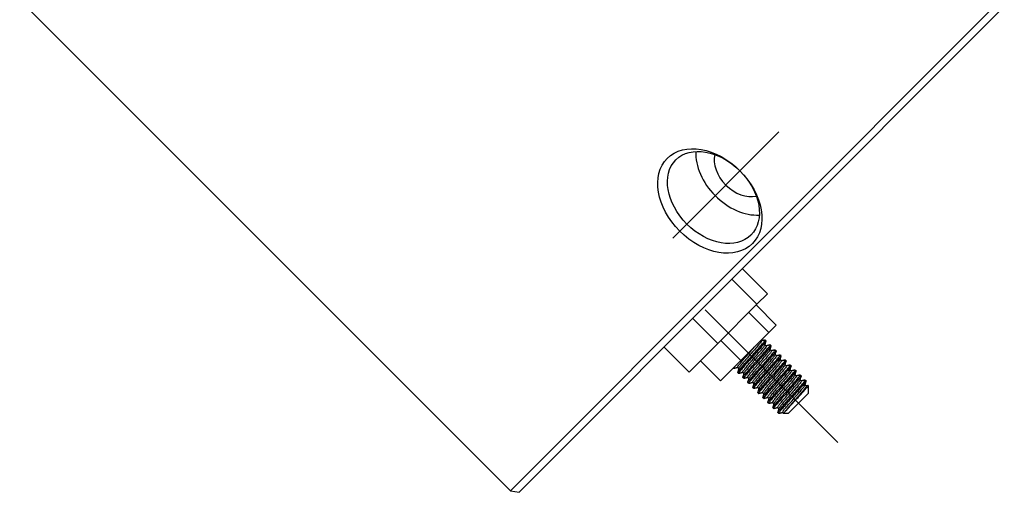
# Model space of a CAD drawing. Header units: inches. Extents: x 246 to 840, y 182 to 667.
# Tile 3 of 133: x 246 to 385, y 480 to 546. Entities that reach past the tile are written whole.
import ezdxf
from ezdxf.lldxf.tags import DXFTag

# ---------------------------------------------------------------- set-up
doc = ezdxf.new("R2010")
doc.units = ezdxf.units.IN
doc.header["$MEASUREMENT"] = 0
doc.layers.add('1', color=7, linetype='Continuous', true_color=0xffffff)
tags = doc.linetypes.add('CENTER', pattern=[2, 1.25, -0.25, 0.25, -0.25]).pattern_tags.tags
tags[10:11] = [DXFTag(74, 4), DXFTag(75, 0), DXFTag(340, '0'), DXFTag(46, 0.0), DXFTag(50, 0.0), DXFTag(44, 0.0), DXFTag(45, 0.0)]
tags[8:9] = [DXFTag(74, 4), DXFTag(75, 0), DXFTag(340, '0'), DXFTag(46, 0.0), DXFTag(50, 0.0), DXFTag(44, 0.0), DXFTag(45, 0.0)]
tags[6:7] = [DXFTag(74, 4), DXFTag(75, 0), DXFTag(340, '0'), DXFTag(46, 0.0), DXFTag(50, 0.0), DXFTag(44, 0.0), DXFTag(45, 0.0)]
tags[4:5] = [DXFTag(74, 4), DXFTag(75, 0), DXFTag(340, '0'), DXFTag(46, 0.0), DXFTag(50, 0.0), DXFTag(44, 0.0), DXFTag(45, 0.0)]

msp = doc.modelspace()

# ---------------------------------------------------------------- linework, layer by layer
at = {"layer": '1', "color": 27}
for p, q in [((246.15, 549.31), (315.45, 480.02)), ((315.45, 480.02), (383.95, 548.52)), ((385.16, 548.31), (316.66, 479.81)), ((352.97, 503.39), (350.14, 506.22)), ((351.91, 502.33), (349.08, 505.16)), ((352.97, 503.39), (351.91, 502.33)), ((351.91, 502.33), (347.97, 498.39)), ((347.97, 498.39), (345.14, 501.22)), ((350.86, 501.15), (350.79, 501.21)), ((351.56, 500.44), (351.39, 500.61)), ((351.53, 501.18), (351.41, 501.3)), ((352.24, 500.47), (352.12, 500.59)), ((352.27, 499.73), (352.09, 499.91)), ((352.98, 499.03), (352.8, 499.2)), ((352.95, 499.76), (352.83, 499.88)), ((353.65, 499.06), (353.54, 499.18)), ((345.08, 495.5), (342.25, 498.33)), ((347.97, 498.39), (345.08, 495.5)), ((353.68, 498.32), (353.5, 498.5)), ((354.39, 497.61), (354.21, 497.79)), ((354.36, 498.35), (354.24, 498.47)), ((355.07, 497.64), (354.95, 497.76)), ((346.9, 497.32), (346.94, 497.29)), ((347.49, 497.44), (347.67, 497.26)), ((347.52, 496.7), (347.64, 496.58)), ((348.2, 496.73), (348.37, 496.56)), ((355.1, 496.9), (354.92, 497.08)), ((355.81, 496.2), (355.63, 496.37)), ((355.77, 496.94), (355.66, 497.05)), ((356.48, 496.23), (356.36, 496.35)), ((348.23, 495.99), (348.35, 495.88)), ((348.91, 496.02), (349.08, 495.85)), ((348.94, 495.29), (349.06, 495.17)), ((349.61, 495.32), (349.79, 495.14)), ((356.51, 495.49), (356.34, 495.67)), ((357.22, 494.78), (357.05, 494.96)), ((357.19, 495.52), (357.07, 495.64)), ((349.65, 494.58), (349.76, 494.46)), ((350.32, 494.61), (350.5, 494.44)), ((350.35, 493.87), (350.47, 493.75)), ((351.03, 493.9), (351.2, 493.73)), ((357.51, 493.79), (354.68, 490.96)), ((357.51, 493.79), (357.51, 494.85)), ((351.06, 493.17), (351.18, 493.05)), ((351.74, 493.2), (351.91, 493.02)), ((351.77, 492.46), (351.89, 492.34)), ((352.44, 492.49), (352.62, 492.31)), ((352.47, 491.75), (352.59, 491.63)), ((353.15, 491.78), (353.32, 491.61)), ((353.18, 491.04), (353.26, 490.96)), ((353.36, 491.06), (353.26, 490.96)), ((353.26, 490.96), (353.44, 490.96)), ((353.86, 491.07), (353.97, 490.96)), ((353.97, 490.96), (354.27, 491.26)), ((353.97, 490.96), (354.68, 490.96)), ((315.45, 480.02), (316.66, 479.81))]:
    msp.add_line(p, q, dxfattribs=at)
at = {"layer": '1', "color": 23, "linetype": 'CENTER', "ltscale": 7.06176}
msp.add_line((338.35, 515.64), (353.33, 530.62), dxfattribs=at)
at = {"layer": '1', "color": 252}
for p, q in [((351.71, 507.8), (348.18, 511.33)), ((350.23, 506.32), (346.7, 509.85)), ((351.71, 507.8), (350.23, 506.32)), ((350.23, 506.32), (344.71, 500.8)), ((344.71, 500.8), (341.18, 504.33)), ((344.71, 500.8), (340.67, 496.75)), ((340.67, 496.75), (337.14, 500.29))]:
    msp.add_line(p, q, dxfattribs=at)
at = {"layer": '1', "color": 23, "linetype": 'CENTER', "ltscale": 3.781377}
msp.add_line((342.93, 505.54), (361.64, 486.82), dxfattribs=at)
at = {"layer": '1', "color": 27}
for centre, major_axis in [((343.59, 520.88), (-6.01, 6.01)), ((344.09, 521.38), (5.3, -5.3))]:
    msp.add_ellipse(centre, major_axis=major_axis, ratio=0.707107, dxfattribs=at)
for major_axis, start_param, end_param in [((-5.3, 5.3), 0.562443, 2.579051), ((-3.18, 3.18), 0.399375, 2.74212)]:
    msp.add_ellipse((348.09, 525.38), major_axis=major_axis, ratio=0.707107, start_param=start_param, end_param=end_param, dxfattribs=at)
for points, knots in [([(347.52, 496.7), (347.51, 496.71), (347.54, 496.76), (347.6, 496.85), (347.67, 496.94), (347.77, 497.07), (347.91, 497.23), (348.04, 497.4), (348.21, 497.59), (348.4, 497.8), (348.59, 498.02), (348.8, 498.25), (349.02, 498.5), (349.24, 498.74), (349.47, 499), (349.69, 499.25), (349.92, 499.5), (350.14, 499.75), (350.34, 499.97), (350.54, 500.2), (350.73, 500.41), (350.88, 500.59), (351.04, 500.77), (351.17, 500.93), (351.26, 501.04), (351.35, 501.15), (351.4, 501.23), (351.41, 501.27), (351.42, 501.28), (351.42, 501.29), (351.41, 501.3)], [0, 0, 0, 0, 0.105982, 0.105982, 0.105982, 0.213522, 0.213522, 0.213522, 0.321091, 0.321091, 0.321091, 0.428631, 0.428631, 0.428631, 0.536175, 0.536175, 0.536175, 0.643731, 0.643731, 0.643731, 0.75127, 0.75127, 0.75127, 0.858845, 0.858845, 0.858845, 0.96638, 0.96638, 0.96638, 1, 1, 1, 1]), ([(351.53, 501.15), (351.52, 501.13), (351.51, 501.11), (351.49, 501.08), (351.44, 501), (351.35, 500.89), (351.23, 500.74), (351.11, 500.59), (350.95, 500.41), (350.77, 500.2), (350.59, 500), (350.38, 499.77), (350.17, 499.53), (349.95, 499.29), (349.73, 499.03), (349.5, 498.78), (349.27, 498.53), (349.05, 498.28), (348.84, 498.05), (348.63, 497.82), (348.44, 497.59), (348.27, 497.4), (348.11, 497.21), (347.96, 497.04), (347.86, 496.91), (347.75, 496.79), (347.68, 496.69), (347.66, 496.64), (347.63, 496.58), (347.64, 496.57), (347.68, 496.59), (347.69, 496.59), (347.69, 496.59), (347.69, 496.6)], [0, 0, 0, 0, 0.046635, 0.046635, 0.046635, 0.152538, 0.152538, 0.152538, 0.258456, 0.258456, 0.258456, 0.364367, 0.364367, 0.364367, 0.470265, 0.470265, 0.470265, 0.576193, 0.576193, 0.576193, 0.682094, 0.682094, 0.682094, 0.788032, 0.788032, 0.788032, 0.89393, 0.89393, 0.89393, 0.999844, 0.999844, 0.999844, 1, 1, 1, 1]), ([(350.86, 501.15), (350.86, 501.14), (350.86, 501.14), (350.86, 501.12), (350.85, 501.09), (350.8, 501.02), (350.73, 500.92), (350.66, 500.82), (350.55, 500.69), (350.42, 500.54), (350.29, 500.38), (350.14, 500.2), (349.97, 500.01), (349.81, 499.82), (349.62, 499.61), (349.44, 499.4), (349.25, 499.19), (349.06, 498.97), (348.88, 498.77), (348.7, 498.56), (348.53, 498.36), (348.37, 498.18), (348.22, 498), (348.08, 497.84), (347.97, 497.71), (347.86, 497.57), (347.78, 497.46), (347.73, 497.39), (347.69, 497.33), (347.67, 497.3), (347.67, 497.28)], [0, 0, 0, 0, 0.037127, 0.037127, 0.037127, 0.147837, 0.147837, 0.147837, 0.258573, 0.258573, 0.258573, 0.369273, 0.369273, 0.369273, 0.480023, 0.480023, 0.480023, 0.590731, 0.590731, 0.590731, 0.70146, 0.70146, 0.70146, 0.812173, 0.812173, 0.812173, 0.922879, 0.922879, 0.922879, 1, 1, 1, 1]), ([(348.2, 496.73), (348.19, 496.74), (348.21, 496.79), (348.26, 496.86), (348.31, 496.94), (348.4, 497.05), (348.51, 497.19), (348.62, 497.32), (348.75, 497.49), (348.91, 497.67), (349.06, 497.85), (349.24, 498.05), (349.42, 498.25), (349.6, 498.46), (349.79, 498.68), (349.98, 498.89), (350.16, 499.1), (350.34, 499.3), (350.51, 499.5), (350.67, 499.69), (350.83, 499.86), (350.96, 500.02), (351.08, 500.17), (351.19, 500.3), (351.26, 500.4), (351.33, 500.5), (351.38, 500.56), (351.38, 500.6), (351.39, 500.61), (351.39, 500.62), (351.38, 500.62)], [0, 0, 0, 0, 0.105332, 0.105332, 0.105332, 0.21296, 0.21296, 0.21296, 0.320549, 0.320549, 0.320549, 0.428158, 0.428158, 0.428158, 0.535764, 0.535764, 0.535764, 0.643358, 0.643358, 0.643358, 0.750979, 0.750979, 0.750979, 0.858564, 0.858564, 0.858564, 0.966197, 0.966197, 0.966197, 1, 1, 1, 1]), ([(348.23, 496.01), (348.23, 496.02), (348.24, 496.04), (348.25, 496.06), (348.29, 496.11), (348.36, 496.21), (348.47, 496.35), (348.58, 496.48), (348.72, 496.66), (348.89, 496.85), (349.06, 497.04), (349.26, 497.27), (349.47, 497.5), (349.68, 497.74), (349.9, 497.99), (350.13, 498.24), (350.35, 498.49), (350.58, 498.74), (350.8, 498.98), (351.01, 499.22), (351.22, 499.45), (351.39, 499.65), (351.57, 499.86), (351.72, 500.03), (351.84, 500.18), (351.96, 500.32), (352.04, 500.43), (352.09, 500.5), (352.12, 500.55), (352.13, 500.58), (352.12, 500.59)], [0, 0, 0, 0, 0.034806, 0.034806, 0.034806, 0.145497, 0.145497, 0.145497, 0.256187, 0.256187, 0.256187, 0.366892, 0.366892, 0.366892, 0.477572, 0.477572, 0.477572, 0.58829, 0.58829, 0.58829, 0.698974, 0.698974, 0.698974, 0.809686, 0.809686, 0.809686, 0.920372, 0.920372, 0.920372, 1, 1, 1, 1]), ([(352.24, 500.47), (352.24, 500.47), (352.24, 500.46), (352.24, 500.46), (352.24, 500.43), (352.2, 500.37), (352.12, 500.26), (352.04, 500.16), (351.92, 500.01), (351.77, 499.84), (351.63, 499.67), (351.45, 499.46), (351.25, 499.24), (351.05, 499.02), (350.83, 498.77), (350.61, 498.53), (350.39, 498.28), (350.16, 498.02), (349.94, 497.78), (349.71, 497.53), (349.5, 497.29), (349.3, 497.07), (349.11, 496.85), (348.93, 496.64), (348.79, 496.48), (348.65, 496.31), (348.53, 496.17), (348.46, 496.07), (348.38, 495.97), (348.34, 495.9), (348.35, 495.88), (348.35, 495.88), (348.35, 495.88), (348.35, 495.87)], [0, 0, 0, 0, 0.018997, 0.018997, 0.018997, 0.126591, 0.126591, 0.126591, 0.234161, 0.234161, 0.234161, 0.341769, 0.341769, 0.341769, 0.449335, 0.449335, 0.449335, 0.556921, 0.556921, 0.556921, 0.6645, 0.6645, 0.6645, 0.772075, 0.772075, 0.772075, 0.879668, 0.879668, 0.879668, 0.987234, 0.987234, 0.987234, 1, 1, 1, 1]), ([(351.56, 500.44), (351.57, 500.43), (351.56, 500.4), (351.54, 500.35), (351.5, 500.29), (351.43, 500.2), (351.33, 500.07), (351.23, 499.95), (351.1, 499.8), (350.96, 499.63), (350.81, 499.45), (350.64, 499.26), (350.47, 499.06), (350.29, 498.86), (350.1, 498.64), (349.91, 498.43), (349.73, 498.22), (349.54, 498.01), (349.37, 497.81), (349.2, 497.61), (349.04, 497.43), (348.9, 497.26), (348.76, 497.1), (348.64, 496.96), (348.56, 496.84), (348.47, 496.73), (348.41, 496.65), (348.39, 496.6), (348.39, 496.59), (348.38, 496.58), (348.38, 496.58)], [0, 0, 0, 0, 0.083925, 0.083925, 0.083925, 0.195829, 0.195829, 0.195829, 0.307711, 0.307711, 0.307711, 0.419593, 0.419593, 0.419593, 0.531502, 0.531502, 0.531502, 0.643379, 0.643379, 0.643379, 0.755297, 0.755297, 0.755297, 0.867171, 0.867171, 0.867171, 0.979077, 0.979077, 0.979077, 1, 1, 1, 1]), ([(347.49, 497.44), (347.49, 497.44), (347.49, 497.45), (347.49, 497.47), (347.51, 497.51), (347.55, 497.58), (347.63, 497.68), (347.71, 497.79), (347.82, 497.92), (347.95, 498.07), (348.08, 498.23), (348.23, 498.41), (348.4, 498.61), (348.57, 498.8), (348.76, 499.01), (348.94, 499.22), (349.13, 499.43), (349.32, 499.65), (349.49, 499.85), (349.66, 500.04), (349.81, 500.21), (349.95, 500.38)], [0, 0, 0, 0, 0.06195, 0.06195, 0.06195, 0.220939, 0.220939, 0.220939, 0.379957, 0.379957, 0.379957, 0.538926, 0.538926, 0.538926, 0.697971, 0.697971, 0.697971, 0.856952, 0.856952, 0.856952, 1, 1, 1, 1]), ([(348.91, 496.02), (348.9, 496.03), (348.9, 496.05), (348.92, 496.08), (348.94, 496.13), (349, 496.21), (349.09, 496.33), (349.18, 496.44), (349.3, 496.58), (349.43, 496.75), (349.57, 496.91), (349.73, 497.1), (349.91, 497.3), (350.08, 497.49), (350.27, 497.71), (350.45, 497.92), (350.64, 498.13), (350.83, 498.34), (351, 498.54), (351.18, 498.75), (351.35, 498.94), (351.49, 499.11), (351.64, 499.28), (351.77, 499.43), (351.86, 499.55), (351.96, 499.68), (352.03, 499.77), (352.06, 499.83), (352.08, 499.86), (352.09, 499.88), (352.09, 499.9)], [0, 0, 0, 0, 0.062435, 0.062435, 0.062435, 0.172861, 0.172861, 0.172861, 0.283287, 0.283287, 0.283287, 0.393693, 0.393693, 0.393693, 0.504147, 0.504147, 0.504147, 0.614558, 0.614558, 0.614558, 0.725004, 0.725004, 0.725004, 0.835414, 0.835414, 0.835414, 0.945839, 0.945839, 0.945839, 1, 1, 1, 1]), ([(348.94, 495.29), (348.94, 495.29), (348.94, 495.29), (348.94, 495.3), (348.94, 495.32), (348.98, 495.39), (349.06, 495.5), (349.14, 495.6), (349.26, 495.75), (349.41, 495.92), (349.55, 496.09), (349.73, 496.3), (349.93, 496.52), (350.13, 496.74), (350.35, 496.98), (350.57, 497.23), (350.79, 497.48), (351.02, 497.74), (351.24, 497.98), (351.46, 498.23), (351.68, 498.47), (351.87, 498.69), (352.07, 498.91), (352.24, 499.11), (352.39, 499.28), (352.53, 499.45), (352.65, 499.59), (352.72, 499.69), (352.8, 499.79), (352.83, 499.85), (352.83, 499.87), (352.83, 499.88), (352.83, 499.88), (352.83, 499.89)], [0, 0, 0, 0, 0.019307, 0.019307, 0.019307, 0.126901, 0.126901, 0.126901, 0.23447, 0.23447, 0.23447, 0.342077, 0.342077, 0.342077, 0.449643, 0.449643, 0.449643, 0.557228, 0.557228, 0.557228, 0.664806, 0.664806, 0.664806, 0.77238, 0.77238, 0.77238, 0.879973, 0.879973, 0.879973, 0.987538, 0.987538, 0.987538, 1, 1, 1, 1]), ([(352.95, 499.74), (352.94, 499.73), (352.94, 499.72), (352.93, 499.7), (352.89, 499.64), (352.82, 499.54), (352.71, 499.41), (352.6, 499.28), (352.46, 499.1), (352.29, 498.91), (352.12, 498.72), (351.92, 498.49), (351.71, 498.26), (351.5, 498.02), (351.27, 497.77), (351.05, 497.52), (350.82, 497.27), (350.59, 497.01), (350.38, 496.78), (350.17, 496.54), (349.96, 496.31), (349.79, 496.1), (349.61, 495.9), (349.46, 495.72), (349.34, 495.58), (349.22, 495.44), (349.14, 495.33), (349.09, 495.26), (349.06, 495.21), (349.05, 495.18), (349.06, 495.17)], [0, 0, 0, 0, 0.030569, 0.030569, 0.030569, 0.141712, 0.141712, 0.141712, 0.252853, 0.252853, 0.252853, 0.364009, 0.364009, 0.364009, 0.47514, 0.47514, 0.47514, 0.586309, 0.586309, 0.586309, 0.697444, 0.697444, 0.697444, 0.808607, 0.808607, 0.808607, 0.919744, 0.919744, 0.919744, 1, 1, 1, 1]), ([(352.27, 499.73), (352.27, 499.73), (352.27, 499.73), (352.27, 499.72), (352.28, 499.7), (352.24, 499.64), (352.18, 499.55), (352.12, 499.47), (352.02, 499.34), (351.9, 499.2), (351.78, 499.06), (351.63, 498.88), (351.47, 498.69), (351.31, 498.51), (351.13, 498.3), (350.95, 498.1), (350.77, 497.89), (350.57, 497.67), (350.39, 497.46), (350.21, 497.25), (350.03, 497.05), (349.87, 496.86), (349.71, 496.68), (349.56, 496.51), (349.45, 496.36), (349.33, 496.22), (349.23, 496.1), (349.17, 496.01), (349.12, 495.94), (349.09, 495.89), (349.09, 495.86)], [0, 0, 0, 0, 0.017685, 0.017685, 0.017685, 0.128849, 0.128849, 0.128849, 0.240053, 0.240053, 0.240053, 0.351212, 0.351212, 0.351212, 0.46241, 0.46241, 0.46241, 0.573581, 0.573581, 0.573581, 0.684758, 0.684758, 0.684758, 0.795941, 0.795941, 0.795941, 0.9071, 0.9071, 0.9071, 1, 1, 1, 1]), ([(349.62, 495.32), (349.61, 495.32), (349.61, 495.32), (349.61, 495.33), (349.61, 495.35), (349.64, 495.41), (349.7, 495.49), (349.77, 495.58), (349.86, 495.7), (349.98, 495.85), (350.1, 495.99), (350.25, 496.16), (350.41, 496.35), (350.57, 496.54), (350.75, 496.74), (350.93, 496.95), (351.11, 497.16), (351.3, 497.37), (351.49, 497.58), (351.67, 497.79), (351.85, 498), (352.01, 498.18), (352.17, 498.37), (352.32, 498.54), (352.44, 498.68), (352.55, 498.83), (352.65, 498.95), (352.71, 499.03), (352.76, 499.1), (352.79, 499.15), (352.8, 499.18)], [0, 0, 0, 0, 0.016973, 0.016973, 0.016973, 0.128721, 0.128721, 0.128721, 0.24051, 0.24051, 0.24051, 0.352254, 0.352254, 0.352254, 0.464036, 0.464036, 0.464036, 0.575792, 0.575792, 0.575792, 0.687554, 0.687554, 0.687554, 0.799322, 0.799322, 0.799322, 0.911065, 0.911065, 0.911065, 1, 1, 1, 1]), ([(349.64, 494.6), (349.65, 494.62), (349.66, 494.64), (349.69, 494.68), (349.74, 494.76), (349.83, 494.87), (349.95, 495.02), (350.07, 495.17), (350.23, 495.35), (350.41, 495.55), (350.59, 495.76), (350.8, 495.99), (351.01, 496.23), (351.22, 496.47), (351.45, 496.73), (351.68, 496.98), (351.9, 497.23), (352.13, 497.48), (352.34, 497.71), (352.55, 497.94), (352.74, 498.17), (352.91, 498.36), (353.07, 498.55), (353.22, 498.72), (353.32, 498.84), (353.42, 498.97), (353.49, 499.07), (353.52, 499.12), (353.54, 499.15), (353.54, 499.17), (353.53, 499.18)], [0, 0, 0, 0, 0.056909, 0.056909, 0.056909, 0.167627, 0.167627, 0.167627, 0.27836, 0.27836, 0.27836, 0.389086, 0.389086, 0.389086, 0.499799, 0.499799, 0.499799, 0.610542, 0.610542, 0.610542, 0.721257, 0.721257, 0.721257, 0.832011, 0.832011, 0.832011, 0.942724, 0.942724, 0.942724, 1, 1, 1, 1]), ([(353.65, 499.03), (353.64, 499.01), (353.62, 498.96), (353.57, 498.91), (353.51, 498.82), (353.41, 498.68), (353.27, 498.52), (353.14, 498.36), (352.97, 498.17), (352.78, 497.96), (352.59, 497.74), (352.38, 497.5), (352.16, 497.26), (351.94, 497.01), (351.71, 496.76), (351.48, 496.51), (351.26, 496.26), (351.04, 496.01), (350.84, 495.79), (350.63, 495.56), (350.45, 495.35), (350.29, 495.17), (350.14, 494.99), (350.01, 494.83), (349.92, 494.72), (349.83, 494.6), (349.78, 494.52), (349.76, 494.49), (349.76, 494.47), (349.76, 494.46), (349.76, 494.46)], [0, 0, 0, 0, 0.073086, 0.073086, 0.073086, 0.184512, 0.184512, 0.184512, 0.29597, 0.29597, 0.29597, 0.407397, 0.407397, 0.407397, 0.518828, 0.518828, 0.518828, 0.630272, 0.630272, 0.630272, 0.741698, 0.741698, 0.741698, 0.853162, 0.853162, 0.853162, 0.964584, 0.964584, 0.964584, 1, 1, 1, 1]), ([(352.98, 499.03), (352.98, 499.02), (352.98, 499), (352.97, 498.97), (352.94, 498.92), (352.88, 498.83), (352.79, 498.72), (352.7, 498.61), (352.58, 498.46), (352.45, 498.3), (352.31, 498.14), (352.15, 497.95), (351.97, 497.75), (351.8, 497.55), (351.61, 497.34), (351.43, 497.13), (351.24, 496.92), (351.05, 496.7), (350.88, 496.5), (350.7, 496.3), (350.53, 496.11), (350.39, 495.94), (350.24, 495.77), (350.12, 495.61), (350.02, 495.49), (349.92, 495.37), (349.86, 495.28), (349.82, 495.22), (349.81, 495.19), (349.8, 495.17), (349.79, 495.16)], [0, 0, 0, 0, 0.063771, 0.063771, 0.063771, 0.174916, 0.174916, 0.174916, 0.286059, 0.286059, 0.286059, 0.397184, 0.397184, 0.397184, 0.508355, 0.508355, 0.508355, 0.619484, 0.619484, 0.619484, 0.730649, 0.730649, 0.730649, 0.841777, 0.841777, 0.841777, 0.952921, 0.952921, 0.952921, 1, 1, 1, 1]), ([(350.32, 494.61), (350.31, 494.62), (350.32, 494.65), (350.35, 494.69), (350.38, 494.76), (350.45, 494.85), (350.55, 494.97), (350.65, 495.1), (350.78, 495.25), (350.92, 495.42), (351.07, 495.59), (351.24, 495.79), (351.41, 495.99), (351.59, 496.19), (351.78, 496.4), (351.96, 496.61), (352.15, 496.82), (352.34, 497.04), (352.51, 497.23), (352.68, 497.43), (352.84, 497.62), (352.98, 497.78), (353.12, 497.95), (353.24, 498.09), (353.32, 498.2), (353.41, 498.31), (353.47, 498.4), (353.49, 498.45), (353.5, 498.46), (353.5, 498.46), (353.5, 498.47)], [0, 0, 0, 0, 0.083029, 0.083029, 0.083029, 0.195061, 0.195061, 0.195061, 0.307072, 0.307072, 0.307072, 0.419081, 0.419081, 0.419081, 0.531119, 0.531119, 0.531119, 0.643124, 0.643124, 0.643124, 0.755171, 0.755171, 0.755171, 0.867173, 0.867173, 0.867173, 0.979206, 0.979206, 0.979206, 1, 1, 1, 1]), ([(350.35, 493.89), (350.35, 493.9), (350.35, 493.9), (350.36, 493.91), (350.37, 493.95), (350.43, 494.03), (350.53, 494.15), (350.62, 494.27), (350.75, 494.43), (350.91, 494.61), (351.07, 494.8), (351.26, 495.01), (351.46, 495.24), (351.67, 495.47), (351.89, 495.72), (352.11, 495.97), (352.34, 496.22), (352.57, 496.47), (352.79, 496.72), (353.01, 496.96), (353.22, 497.19), (353.4, 497.41), (353.59, 497.62), (353.75, 497.81), (353.88, 497.96), (354.02, 498.12), (354.12, 498.25), (354.18, 498.33), (354.24, 498.42), (354.26, 498.46), (354.24, 498.47), (354.23, 498.47), (354.23, 498.47), (354.22, 498.47)], [0, 0, 0, 0, 0.009549, 0.009549, 0.009549, 0.117195, 0.117195, 0.117195, 0.224825, 0.224825, 0.224825, 0.332488, 0.332488, 0.332488, 0.440114, 0.440114, 0.440114, 0.547772, 0.547772, 0.547772, 0.655405, 0.655405, 0.655405, 0.763049, 0.763049, 0.763049, 0.870691, 0.870691, 0.870691, 0.978317, 0.978317, 0.978317, 1, 1, 1, 1]), ([(354.36, 498.35), (354.37, 498.34), (354.36, 498.33), (354.36, 498.32), (354.34, 498.28), (354.28, 498.19), (354.18, 498.07), (354.09, 497.95), (353.96, 497.79), (353.8, 497.61), (353.64, 497.42), (353.45, 497.21), (353.25, 496.98), (353.04, 496.75), (352.82, 496.5), (352.6, 496.25), (352.37, 496), (352.14, 495.75), (351.92, 495.5), (351.7, 495.26), (351.49, 495.03), (351.31, 494.81), (351.12, 494.6), (350.96, 494.41), (350.83, 494.26), (350.7, 494.1), (350.6, 493.98), (350.54, 493.89), (350.48, 493.81), (350.46, 493.76), (350.47, 493.75), (350.48, 493.75), (350.48, 493.75), (350.49, 493.75)], [0, 0, 0, 0, 0.040056, 0.040056, 0.040056, 0.144985, 0.144985, 0.144985, 0.249898, 0.249898, 0.249898, 0.354844, 0.354844, 0.354844, 0.459754, 0.459754, 0.459754, 0.564694, 0.564694, 0.564694, 0.66961, 0.66961, 0.66961, 0.774538, 0.774538, 0.774538, 0.879463, 0.879463, 0.879463, 0.984373, 0.984373, 0.984373, 1, 1, 1, 1]), ([(353.68, 498.32), (353.7, 498.31), (353.68, 498.26), (353.62, 498.18), (353.57, 498.11), (353.49, 498), (353.38, 497.86), (353.26, 497.72), (353.13, 497.56), (352.97, 497.38), (352.82, 497.2), (352.64, 497), (352.46, 496.79), (352.28, 496.58), (352.09, 496.37), (351.9, 496.16), (351.72, 495.95), (351.54, 495.74), (351.37, 495.55), (351.21, 495.36), (351.05, 495.18), (350.92, 495.03), (350.8, 494.88), (350.69, 494.75), (350.62, 494.65), (350.55, 494.55), (350.51, 494.49), (350.5, 494.46)], [0, 0, 0, 0, 0.110168, 0.110168, 0.110168, 0.221978, 0.221978, 0.221978, 0.333745, 0.333745, 0.333745, 0.445535, 0.445535, 0.445535, 0.557321, 0.557321, 0.557321, 0.669095, 0.669095, 0.669095, 0.780896, 0.780896, 0.780896, 0.89266, 0.89266, 0.89266, 1, 1, 1, 1]), ([(351.03, 493.9), (351.03, 493.91), (351.02, 493.92), (351.03, 493.93), (351.04, 493.96), (351.08, 494.03), (351.15, 494.13), (351.23, 494.23), (351.33, 494.36), (351.46, 494.51), (351.59, 494.66), (351.74, 494.84), (351.91, 495.04), (352.07, 495.23), (352.26, 495.44), (352.44, 495.64), (352.63, 495.85), (352.82, 496.07), (353, 496.28), (353.18, 496.48), (353.35, 496.68), (353.51, 496.86), (353.66, 497.04), (353.8, 497.21), (353.91, 497.34), (354.02, 497.48), (354.1, 497.59), (354.15, 497.66), (354.19, 497.72), (354.21, 497.76), (354.21, 497.78)], [0, 0, 0, 0, 0.035833, 0.035833, 0.035833, 0.146176, 0.146176, 0.146176, 0.256547, 0.256547, 0.256547, 0.36688, 0.36688, 0.36688, 0.477263, 0.477263, 0.477263, 0.587605, 0.587605, 0.587605, 0.697967, 0.697967, 0.697967, 0.808314, 0.808314, 0.808314, 0.918654, 0.918654, 0.918654, 1, 1, 1, 1]), ([(351.06, 493.19), (351.07, 493.21), (351.09, 493.25), (351.14, 493.32), (351.2, 493.41), (351.31, 493.54), (351.44, 493.7), (351.58, 493.86), (351.74, 494.05), (351.93, 494.26), (352.12, 494.48), (352.34, 494.72), (352.55, 494.96), (352.77, 495.2), (353, 495.46), (353.23, 495.71), (353.45, 495.96), (353.67, 496.21), (353.88, 496.43), (354.08, 496.66), (354.26, 496.87), (354.42, 497.05), (354.57, 497.23), (354.7, 497.39), (354.79, 497.5), (354.88, 497.62), (354.94, 497.7), (354.95, 497.74), (354.95, 497.75), (354.95, 497.76), (354.95, 497.76)], [0, 0, 0, 0, 0.077901, 0.077901, 0.077901, 0.188713, 0.188713, 0.188713, 0.299557, 0.299557, 0.299557, 0.410369, 0.410369, 0.410369, 0.521186, 0.521186, 0.521186, 0.632016, 0.632016, 0.632016, 0.742828, 0.742828, 0.742828, 0.853677, 0.853677, 0.853677, 0.964485, 0.964485, 0.964485, 1, 1, 1, 1]), ([(355.07, 497.62), (355.06, 497.6), (355.05, 497.57), (355.02, 497.54), (354.97, 497.47), (354.88, 497.35), (354.76, 497.2), (354.64, 497.05), (354.48, 496.87), (354.3, 496.67), (354.12, 496.46), (353.92, 496.23), (353.7, 495.99), (353.49, 495.75), (353.26, 495.49), (353.03, 495.24), (352.81, 494.99), (352.58, 494.74), (352.37, 494.51), (352.16, 494.28), (351.97, 494.05), (351.8, 493.86), (351.64, 493.67), (351.5, 493.51), (351.39, 493.38), (351.29, 493.25), (351.22, 493.15), (351.19, 493.1), (351.18, 493.07), (351.17, 493.05), (351.18, 493.05)], [0, 0, 0, 0, 0.051734, 0.051734, 0.051734, 0.163097, 0.163097, 0.163097, 0.274477, 0.274477, 0.274477, 0.385848, 0.385848, 0.385848, 0.497206, 0.497206, 0.497206, 0.608596, 0.608596, 0.608596, 0.719957, 0.719957, 0.719957, 0.831357, 0.831357, 0.831357, 0.942715, 0.942715, 0.942715, 1, 1, 1, 1]), ([(354.39, 497.61), (354.4, 497.61), (354.4, 497.6), (354.39, 497.58), (354.38, 497.54), (354.33, 497.47), (354.25, 497.36), (354.17, 497.26), (354.06, 497.13), (353.93, 496.97), (353.8, 496.81), (353.65, 496.63), (353.48, 496.44), (353.31, 496.24), (353.12, 496.03), (352.94, 495.82), (352.75, 495.61), (352.56, 495.4), (352.38, 495.19), (352.21, 494.99), (352.03, 494.79), (351.88, 494.61), (351.73, 494.44), (351.59, 494.28), (351.49, 494.15), (351.38, 494.01), (351.3, 493.91), (351.26, 493.84), (351.23, 493.79), (351.21, 493.76), (351.21, 493.74)], [0, 0, 0, 0, 0.0443, 0.0443, 0.0443, 0.154942, 0.154942, 0.154942, 0.265604, 0.265604, 0.265604, 0.376232, 0.376232, 0.376232, 0.486914, 0.486914, 0.486914, 0.59755, 0.59755, 0.59755, 0.708212, 0.708212, 0.708212, 0.818852, 0.818852, 0.818852, 0.929491, 0.929491, 0.929491, 1, 1, 1, 1]), ([(351.74, 493.2), (351.72, 493.21), (351.74, 493.25), (351.78, 493.32), (351.83, 493.39), (351.91, 493.49), (352.02, 493.63), (352.13, 493.76), (352.26, 493.92), (352.42, 494.1), (352.57, 494.28), (352.74, 494.48), (352.92, 494.68), (353.1, 494.88), (353.29, 495.1), (353.48, 495.31), (353.66, 495.52), (353.84, 495.73), (354.01, 495.92), (354.18, 496.12), (354.34, 496.3), (354.47, 496.45), (354.6, 496.61), (354.7, 496.74), (354.78, 496.84), (354.86, 496.95), (354.9, 497.02), (354.92, 497.05), (354.92, 497.05), (354.92, 497.06), (354.92, 497.06)], [0, 0, 0, 0, 0.102453, 0.102453, 0.102453, 0.214568, 0.214568, 0.214568, 0.326647, 0.326647, 0.326647, 0.438741, 0.438741, 0.438741, 0.550841, 0.550841, 0.550841, 0.662922, 0.662922, 0.662922, 0.775037, 0.775037, 0.775037, 0.88711, 0.88711, 0.88711, 0.999231, 0.999231, 0.999231, 1, 1, 1, 1]), ([(351.77, 492.48), (351.77, 492.49), (351.78, 492.5), (351.79, 492.52), (351.82, 492.58), (351.89, 492.68), (352, 492.81), (352.11, 492.95), (352.25, 493.12), (352.42, 493.31), (352.59, 493.51), (352.79, 493.73), (353, 493.96), (353.21, 494.2), (353.44, 494.45), (353.66, 494.7), (353.89, 494.95), (354.12, 495.21), (354.33, 495.44), (354.55, 495.68), (354.75, 495.91), (354.92, 496.12), (355.1, 496.32), (355.25, 496.5), (355.37, 496.64), (355.49, 496.78), (355.58, 496.89), (355.62, 496.96), (355.65, 497.01), (355.66, 497.05), (355.66, 497.05)], [0, 0, 0, 0, 0.030294, 0.030294, 0.030294, 0.141436, 0.141436, 0.141436, 0.252576, 0.252576, 0.252576, 0.363732, 0.363732, 0.363732, 0.474861, 0.474861, 0.474861, 0.58603, 0.58603, 0.58603, 0.697164, 0.697164, 0.697164, 0.808326, 0.808326, 0.808326, 0.919463, 0.919463, 0.919463, 1, 1, 1, 1]), ([(355.77, 496.94), (355.78, 496.93), (355.78, 496.93), (355.78, 496.92), (355.78, 496.9), (355.73, 496.83), (355.65, 496.72), (355.57, 496.62), (355.45, 496.47), (355.31, 496.3), (355.16, 496.13), (354.98, 495.92), (354.78, 495.7), (354.58, 495.48), (354.37, 495.24), (354.14, 494.99), (353.92, 494.74), (353.69, 494.48), (353.47, 494.24), (353.25, 493.99), (353.03, 493.75), (352.84, 493.53), (352.64, 493.31), (352.47, 493.11), (352.32, 492.94), (352.18, 492.77), (352.07, 492.63), (351.99, 492.53), (351.92, 492.43), (351.88, 492.37), (351.88, 492.35), (351.88, 492.34), (351.88, 492.34), (351.89, 492.34)], [0, 0, 0, 0, 0.01963, 0.01963, 0.01963, 0.127224, 0.127224, 0.127224, 0.234793, 0.234793, 0.234793, 0.342402, 0.342402, 0.342402, 0.449968, 0.449968, 0.449968, 0.557554, 0.557554, 0.557554, 0.665133, 0.665133, 0.665133, 0.772707, 0.772707, 0.772707, 0.880301, 0.880301, 0.880301, 0.987866, 0.987866, 0.987866, 1, 1, 1, 1]), ([(355.1, 496.91), (355.11, 496.89), (355.1, 496.86), (355.06, 496.81), (355.02, 496.74), (354.95, 496.64), (354.85, 496.51), (354.74, 496.39), (354.61, 496.23), (354.47, 496.06), (354.32, 495.88), (354.15, 495.69), (353.97, 495.48), (353.79, 495.28), (353.6, 495.07), (353.41, 494.86), (353.23, 494.64), (353.04, 494.43), (352.87, 494.24), (352.7, 494.04), (352.54, 493.86), (352.41, 493.7), (352.27, 493.54), (352.16, 493.4), (352.08, 493.29), (352, 493.18), (351.94, 493.1), (351.92, 493.06), (351.92, 493.05), (351.92, 493.05), (351.92, 493.05)], [0, 0, 0, 0, 0.091609, 0.091609, 0.091609, 0.204022, 0.204022, 0.204022, 0.316406, 0.316406, 0.316406, 0.428796, 0.428796, 0.428796, 0.541206, 0.541206, 0.541206, 0.653588, 0.653588, 0.653588, 0.76601, 0.76601, 0.76601, 0.878388, 0.878388, 0.878388, 0.990804, 0.990804, 0.990804, 1, 1, 1, 1]), ([(352.44, 492.49), (352.44, 492.5), (352.44, 492.51), (352.45, 492.53), (352.47, 492.58), (352.52, 492.66), (352.61, 492.77), (352.69, 492.88), (352.81, 493.02), (352.94, 493.18), (353.08, 493.34), (353.24, 493.53), (353.41, 493.72), (353.58, 493.92), (353.77, 494.13), (353.95, 494.34), (354.14, 494.55), (354.33, 494.77), (354.5, 494.97), (354.68, 495.17), (354.85, 495.37), (355, 495.54), (355.15, 495.71), (355.28, 495.87), (355.38, 496), (355.48, 496.12), (355.55, 496.22), (355.59, 496.29), (355.61, 496.31), (355.62, 496.34), (355.63, 496.35)], [0, 0, 0, 0, 0.05594, 0.05594, 0.05594, 0.167701, 0.167701, 0.167701, 0.279469, 0.279469, 0.279469, 0.391212, 0.391212, 0.391212, 0.503006, 0.503006, 0.503006, 0.614755, 0.614755, 0.614755, 0.726537, 0.726537, 0.726537, 0.838286, 0.838286, 0.838286, 0.950046, 0.950046, 0.950046, 1, 1, 1, 1]), ([(352.47, 491.75), (352.47, 491.75), (352.47, 491.76), (352.47, 491.76), (352.47, 491.79), (352.52, 491.86), (352.6, 491.96), (352.68, 492.06), (352.79, 492.21), (352.94, 492.38), (353.09, 492.55), (353.27, 492.76), (353.46, 492.98), (353.66, 493.2), (353.88, 493.45), (354.1, 493.69), (354.32, 493.94), (354.55, 494.2), (354.77, 494.44), (355, 494.69), (355.21, 494.93), (355.41, 495.15), (355.6, 495.37), (355.78, 495.58), (355.92, 495.74), (356.07, 495.91), (356.18, 496.05), (356.26, 496.15), (356.33, 496.25), (356.37, 496.32), (356.37, 496.34), (356.37, 496.34), (356.36, 496.35), (356.36, 496.35)], [0, 0, 0, 0, 0.018744, 0.018744, 0.018744, 0.126338, 0.126338, 0.126338, 0.233907, 0.233907, 0.233907, 0.341514, 0.341514, 0.341514, 0.44908, 0.44908, 0.44908, 0.556665, 0.556665, 0.556665, 0.664243, 0.664243, 0.664243, 0.771817, 0.771817, 0.771817, 0.87941, 0.87941, 0.87941, 0.986975, 0.986975, 0.986975, 1, 1, 1, 1]), ([(356.48, 496.23), (356.49, 496.22), (356.48, 496.2), (356.46, 496.17), (356.43, 496.11), (356.35, 496.01), (356.24, 495.87), (356.14, 495.74), (355.99, 495.57), (355.82, 495.37), (355.65, 495.18), (355.45, 494.95), (355.24, 494.72), (355.03, 494.48), (354.81, 494.23), (354.58, 493.98), (354.36, 493.73), (354.13, 493.48), (353.91, 493.24), (353.7, 493), (353.5, 492.77), (353.32, 492.57), (353.15, 492.36), (352.99, 492.19), (352.87, 492.04), (352.75, 491.9), (352.67, 491.79), (352.63, 491.72), (352.58, 491.66), (352.58, 491.62), (352.61, 491.63)], [0, 0, 0, 0, 0.061516, 0.061516, 0.061516, 0.166321, 0.166321, 0.166321, 0.271126, 0.271126, 0.271126, 0.375944, 0.375944, 0.375944, 0.480738, 0.480738, 0.480738, 0.585569, 0.585569, 0.585569, 0.690367, 0.690367, 0.690367, 0.795192, 0.795192, 0.795192, 0.899993, 0.899993, 0.899993, 1, 1, 1, 1]), ([(355.81, 496.2), (355.81, 496.19), (355.81, 496.19), (355.81, 496.18), (355.81, 496.16), (355.77, 496.09), (355.7, 496), (355.64, 495.91), (355.54, 495.78), (355.41, 495.64), (355.29, 495.49), (355.14, 495.31), (354.98, 495.12), (354.82, 494.94), (354.63, 494.73), (354.45, 494.52), (354.27, 494.31), (354.08, 494.1), (353.89, 493.89), (353.71, 493.68), (353.53, 493.48), (353.38, 493.29), (353.22, 493.11), (353.07, 492.94), (352.96, 492.8), (352.85, 492.66), (352.76, 492.55), (352.7, 492.46), (352.65, 492.39), (352.62, 492.35), (352.62, 492.32)], [0, 0, 0, 0, 0.024755, 0.024755, 0.024755, 0.135215, 0.135215, 0.135215, 0.245712, 0.245712, 0.245712, 0.356167, 0.356167, 0.356167, 0.466665, 0.466665, 0.466665, 0.57713, 0.57713, 0.57713, 0.687606, 0.687606, 0.687606, 0.79808, 0.79808, 0.79808, 0.908537, 0.908537, 0.908537, 1, 1, 1, 1]), ([(353.15, 491.78), (353.15, 491.78), (353.15, 491.79), (353.15, 491.79), (353.14, 491.8), (353.17, 491.86), (353.23, 491.94), (353.29, 492.03), (353.38, 492.14), (353.49, 492.28), (353.61, 492.42), (353.75, 492.59), (353.91, 492.78), (354.07, 492.96), (354.25, 493.17), (354.43, 493.37), (354.61, 493.58), (354.8, 493.8), (354.99, 494.01), (355.17, 494.22), (355.35, 494.42), (355.51, 494.61), (355.68, 494.8), (355.83, 494.97), (355.95, 495.12), (356.07, 495.27), (356.17, 495.39), (356.23, 495.48), (356.3, 495.57), (356.33, 495.63), (356.34, 495.66)], [0, 0, 0, 0, 0.009617, 0.009617, 0.009617, 0.12017, 0.12017, 0.12017, 0.230764, 0.230764, 0.230764, 0.341314, 0.341314, 0.341314, 0.451895, 0.451895, 0.451895, 0.562459, 0.562459, 0.562459, 0.673022, 0.673022, 0.673022, 0.7836, 0.7836, 0.7836, 0.894147, 0.894147, 0.894147, 1, 1, 1, 1]), ([(353.18, 491.06), (353.19, 491.08), (353.2, 491.11), (353.22, 491.15), (353.27, 491.22), (353.36, 491.33), (353.48, 491.48), (353.61, 491.63), (353.76, 491.81), (353.94, 492.02), (354.12, 492.22), (354.33, 492.45), (354.54, 492.69), (354.76, 492.93), (354.99, 493.19), (355.21, 493.44), (355.44, 493.69), (355.66, 493.94), (355.87, 494.17), (356.08, 494.4), (356.27, 494.63), (356.44, 494.82), (356.61, 495.01), (356.75, 495.18), (356.85, 495.31), (356.96, 495.44), (357.03, 495.53), (357.06, 495.59), (357.07, 495.62), (357.08, 495.63), (357.07, 495.64)], [0, 0, 0, 0, 0.054395, 0.054395, 0.054395, 0.165305, 0.165305, 0.165305, 0.276231, 0.276231, 0.276231, 0.387149, 0.387149, 0.387149, 0.498055, 0.498055, 0.498055, 0.608991, 0.608991, 0.608991, 0.719899, 0.719899, 0.719899, 0.830846, 0.830846, 0.830846, 0.941751, 0.941751, 0.941751, 1, 1, 1, 1]), ([(356.51, 495.49), (356.52, 495.48), (356.52, 495.46), (356.5, 495.43), (356.47, 495.37), (356.4, 495.28), (356.31, 495.16), (356.22, 495.05), (356.1, 494.9), (355.96, 494.73), (355.81, 494.57), (355.65, 494.37), (355.48, 494.18), (355.3, 493.98), (355.11, 493.76), (354.93, 493.55), (354.74, 493.34), (354.55, 493.13), (354.38, 492.93), (354.2, 492.73), (354.04, 492.54), (353.9, 492.37), (353.75, 492.2), (353.63, 492.05), (353.54, 491.93), (353.45, 491.82), (353.38, 491.73), (353.35, 491.67), (353.34, 491.65), (353.34, 491.64), (353.33, 491.63)], [0, 0, 0, 0, 0.071749, 0.071749, 0.071749, 0.18408, 0.18408, 0.18408, 0.2964, 0.2964, 0.2964, 0.408709, 0.408709, 0.408709, 0.521059, 0.521059, 0.521059, 0.633368, 0.633368, 0.633368, 0.745718, 0.745718, 0.745718, 0.858025, 0.858025, 0.858025, 0.970356, 0.970356, 0.970356, 1, 1, 1, 1]), ([(357.19, 495.5), (357.18, 495.47), (357.15, 495.43), (357.11, 495.37), (357.04, 495.28), (356.94, 495.15), (356.8, 494.99), (356.67, 494.83), (356.5, 494.63), (356.31, 494.42), (356.12, 494.2), (355.91, 493.97), (355.69, 493.72), (355.47, 493.48), (355.24, 493.22), (355.02, 492.97), (354.79, 492.72), (354.57, 492.47), (354.37, 492.25), (354.17, 492.02), (353.98, 491.81), (353.83, 491.63), (353.67, 491.45), (353.54, 491.3), (353.45, 491.18), (353.42, 491.13), (353.39, 491.09), (353.36, 491.06)], [0, 0, 0, 0, 0.081418, 0.081418, 0.081418, 0.205422, 0.205422, 0.205422, 0.329461, 0.329461, 0.329461, 0.453466, 0.453466, 0.453466, 0.577475, 0.577475, 0.577475, 0.701499, 0.701499, 0.701499, 0.825503, 0.825503, 0.825503, 0.949547, 0.949547, 0.949547, 1, 1, 1, 1]), ([(353.86, 491.07), (353.85, 491.08), (353.86, 491.11), (353.88, 491.15), (353.91, 491.21), (353.98, 491.3), (354.07, 491.42), (354.16, 491.53), (354.29, 491.68), (354.43, 491.85), (354.57, 492.02), (354.74, 492.21), (354.92, 492.41), (355.09, 492.61), (355.28, 492.83), (355.47, 493.04), (355.65, 493.25), (355.84, 493.46), (356.01, 493.66), (356.19, 493.86), (356.35, 494.05), (356.49, 494.22), (356.63, 494.38), (356.75, 494.53), (356.84, 494.65), (356.93, 494.76), (357, 494.85), (357.02, 494.9), (357.03, 494.91), (357.04, 494.93), (357.04, 494.93)], [0, 0, 0, 0, 0.075297, 0.075297, 0.075297, 0.187623, 0.187623, 0.187623, 0.299933, 0.299933, 0.299933, 0.412234, 0.412234, 0.412234, 0.524572, 0.524572, 0.524572, 0.636871, 0.636871, 0.636871, 0.749213, 0.749213, 0.749213, 0.86151, 0.86151, 0.86151, 0.973834, 0.973834, 0.973834, 1, 1, 1, 1]), ([(354.27, 491.26), (354.35, 491.35), (354.44, 491.46), (354.55, 491.58), (354.69, 491.74), (354.85, 491.91), (355.03, 492.1), (355.2, 492.29), (355.39, 492.5), (355.59, 492.71), (355.78, 492.92), (355.99, 493.14), (356.18, 493.35), (356.37, 493.55), (356.55, 493.75), (356.72, 493.93), (356.88, 494.12), (357.04, 494.29), (357.16, 494.42), (357.28, 494.56), (357.37, 494.66), (357.43, 494.74), (357.49, 494.82), (357.52, 494.86), (357.51, 494.86), (357.5, 494.87), (357.5, 494.87), (357.5, 494.86)], [0, 0, 0, 0, 0.097609, 0.097609, 0.097609, 0.217221, 0.217221, 0.217221, 0.339726, 0.339726, 0.339726, 0.463969, 0.463969, 0.463969, 0.588586, 0.588586, 0.588586, 0.716845, 0.716845, 0.716845, 0.844077, 0.844077, 0.844077, 0.975452, 0.975452, 0.975452, 1, 1, 1, 1]), ([(357.22, 494.78), (357.23, 494.77), (357.21, 494.71), (357.15, 494.63), (357.09, 494.55), (357, 494.44), (356.89, 494.3), (356.78, 494.16), (356.63, 493.99), (356.48, 493.81), (356.32, 493.63), (356.14, 493.42), (355.96, 493.22), (355.78, 493.01), (355.59, 492.79), (355.4, 492.58), (355.22, 492.37), (355.04, 492.17), (354.88, 491.98), (354.71, 491.79), (354.56, 491.61), (354.44, 491.47), (354.37, 491.39), (354.32, 491.32), (354.27, 491.26)], [0, 0, 0, 0, 0.139102, 0.139102, 0.139102, 0.271543, 0.271543, 0.271543, 0.403932, 0.403932, 0.403932, 0.536354, 0.536354, 0.536354, 0.668762, 0.668762, 0.668762, 0.801163, 0.801163, 0.801163, 0.933587, 0.933587, 0.933587, 1, 1, 1, 1])]:
    msp.add_open_spline(points, degree=3, knots=knots, dxfattribs=at)
for points, degree in [([(351.36, 501.29), (351.1, 501.22), (350.85, 501.15)], 2), ([(351.38, 500.59), (351.45, 500.85), (351.52, 501.12)], 2), ([(352.1, 500.59), (351.83, 500.52), (351.56, 500.45)], 2), ([(352.09, 499.89), (352.17, 500.18), (352.24, 500.46)], 2), ([(352.77, 499.87), (352.52, 499.81), (352.26, 499.74)], 2), ([(352.8, 499.17), (352.87, 499.44), (352.94, 499.71)], 2), ([(353.49, 499.17), (353.23, 499.1), (352.97, 499.03)], 2), ([(353.5, 498.47), (353.57, 498.73), (353.64, 499)], 2), ([(354.2, 498.46), (353.94, 498.39), (353.68, 498.32)], 2), ([(354.21, 497.77), (354.29, 498.04), (354.36, 498.32)], 2), ([(354.9, 497.75), (354.64, 497.69), (354.39, 497.62)], 2), ([(346.94, 497.29), (346.97, 497.29)], 1), ([(346.99, 497.3), (347.25, 497.37), (347.5, 497.43)], 2), ([(347.67, 497.28), (347.6, 497.01), (347.53, 496.75)], 2), ([(347.68, 496.59), (347.95, 496.66), (348.21, 496.73)], 2), ([(348.38, 496.58), (348.31, 496.31), (348.24, 496.04)], 2), ([(354.92, 497.05), (354.99, 497.32), (355.06, 497.58)], 2), ([(355.64, 497.06), (355.36, 496.98), (355.09, 496.91)], 2), ([(355.62, 496.35), (355.7, 496.62), (355.77, 496.9)], 2), ([(356.31, 496.34), (356.04, 496.27), (355.78, 496.2)], 2), ([(348.4, 495.88), (348.66, 495.95), (348.93, 496.02)], 2), ([(349.09, 495.87), (349.01, 495.59), (348.94, 495.32)], 2), ([(349.1, 495.17), (349.36, 495.24), (349.62, 495.31)], 2), ([(349.79, 495.16), (349.72, 494.9), (349.65, 494.63)], 2), ([(356.33, 495.65), (356.4, 495.92), (356.48, 496.18)], 2), ([(357.03, 495.64), (356.77, 495.57), (356.51, 495.5)], 2), ([(357.04, 494.93), (357.11, 495.2), (357.18, 495.46)], 2), ([(357.48, 494.86), (357.21, 494.79)], 1), ([(349.81, 494.47), (350.07, 494.54), (350.33, 494.6)], 2), ([(350.5, 494.46), (350.43, 494.18), (350.36, 493.91)], 2), ([(350.5, 493.76), (350.78, 493.83), (351.05, 493.9)], 2), ([(351.21, 493.75), (351.14, 493.48), (351.07, 493.21)], 2), ([(351.22, 493.05), (351.48, 493.12), (351.74, 493.19)], 2), ([(351.92, 493.05), (351.85, 492.78), (351.77, 492.51)], 2), ([(351.93, 492.35), (352.2, 492.42), (352.47, 492.49)], 2), ([(352.62, 492.33), (352.55, 492.06), (352.48, 491.78)], 2), ([(352.61, 491.63), (352.89, 491.7), (353.16, 491.78)], 2), ([(353.33, 491.64), (353.26, 491.37), (353.19, 491.1)], 2), ([(353.36, 491.06), (353.35, 491), (353.38, 490.96), (353.43, 490.96)], 3), ([(353.44, 490.96), (353.65, 491.02), (353.86, 491.08)], 2)]:
    msp.add_open_spline(points, degree=degree, dxfattribs=at)

doc.saveas('drawing.dxf')
